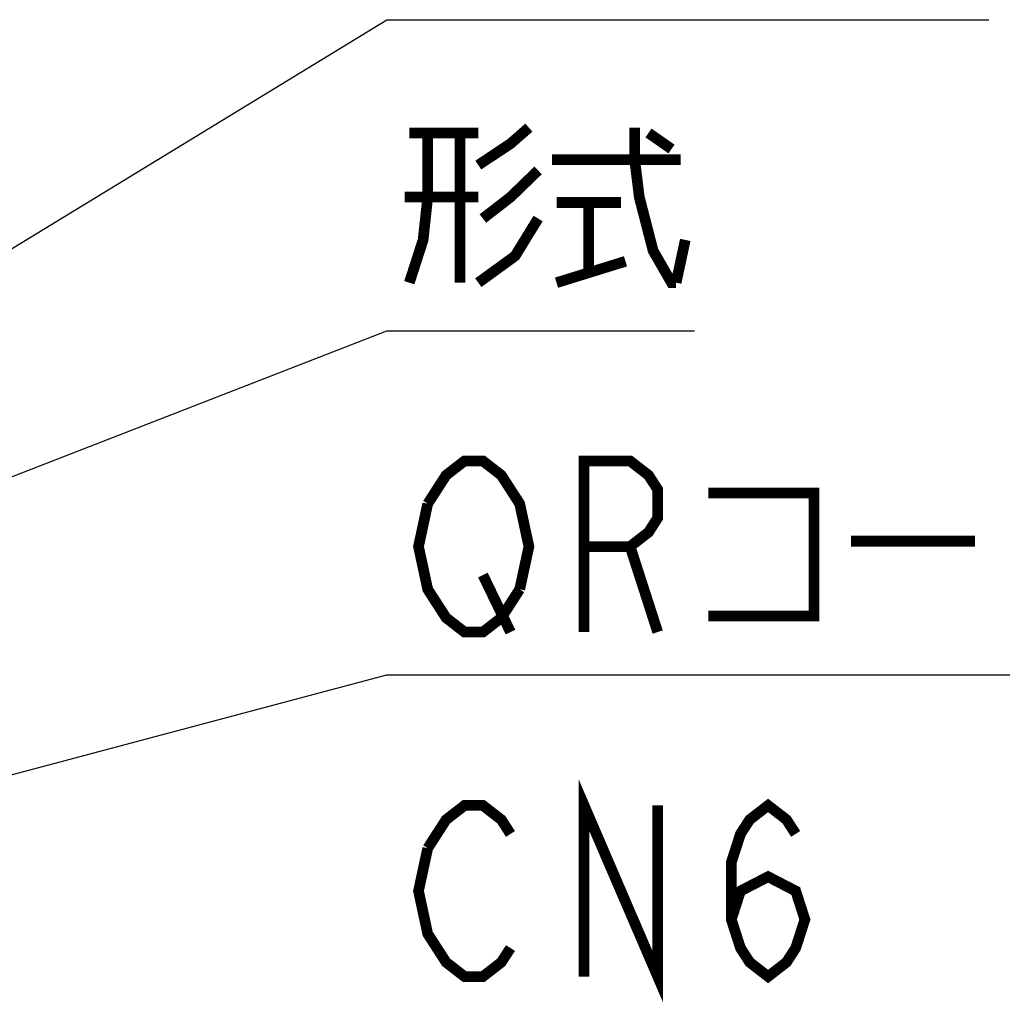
# Model space of a CAD drawing. Extents: x 0 to 840, y 0 to 594.
# Tile 13 of 22: x 461 to 498, y 416 to 453. Entities that reach past the tile are written whole.
import ezdxf

# ---------------------------------------------------------------- set-up
doc = ezdxf.new("R2010")
doc.units = 0
doc.header["$LTSCALE"] = 46.2
doc.layers.add('ALL_NOTE', color=7, linetype='CONTINUOUS')

msp = doc.modelspace()

# ---------------------------------------------------------------- linework, layer by layer
at = {"layer": 'ALL_NOTE', "color": 2, "linetype": 'CONTINUOUS'}
for p, q in [((439.5, 431.959), (474.5, 453.3)), ((474.5, 453.3), (475, 453.3)), ((475, 453.3), (497.016, 453.3)), ((439.5, 428.044), (474.5, 441.663)), ((474.5, 441.663), (475, 441.663)), ((475, 441.663), (486.008, 441.663)), ((428.286, 416.472), (474.5, 428.795)), ((474.5, 428.795), (475, 428.795)), ((475, 428.795), (502.52, 428.795))]:
    msp.add_line(p, q, dxfattribs=at)
at = {"layer": 'ALL_NOTE', "color": 2, "linetype": 'CONTINUOUS', "const_width": 0.4}
for points in [[(477.924, 447.863), (479.128, 448.663), (479.816, 449.263)], [(483.772, 449.263), (483.772, 448.063), (483.944, 446.663), (484.46, 444.663), (485.148, 443.463), (485.32, 443.463)], [(476.032, 449.063), (476.032, 446.663), (475.86, 445.063), (475.344, 443.463)], [(475.344, 449.063), (477.924, 449.063)], [(477.236, 449.063), (477.236, 443.463)], [(484.288, 449.063), (485.148, 448.463)], [(480.676, 448.063), (485.492, 448.063)], [(480.16, 447.663), (479.128, 446.663), (478.096, 445.863)], [(477.924, 446.663), (475.172, 446.663)], [(480.848, 446.463), (483.256, 446.463)], [(482.052, 446.463), (482.052, 443.863)], [(480.16, 445.863), (479.3, 444.463), (477.924, 443.463)], [(485.32, 443.463), (485.664, 445.063)], [(480.848, 443.463), (483.428, 444.263)], [(476.032, 435.195), (476.72, 436.262), (477.408, 436.795), (478.096, 436.795), (478.784, 436.262), (479.128, 435.728), (479.472, 435.195), (479.816, 433.595), (479.472, 431.995)], [(481.88, 430.395), (481.88, 436.795), (483.6, 436.795), (484.288, 436.262), (484.632, 435.728), (484.632, 434.662), (484.288, 434.128), (483.6, 433.595), (481.88, 433.595)], [(486.524, 435.595), (490.48, 435.595), (490.48, 430.995), (486.524, 430.995)], [(479.472, 431.995), (478.784, 430.928), (478.096, 430.395), (477.408, 430.395), (476.72, 430.928), (476.376, 431.462), (476.032, 431.995), (475.688, 433.595), (476.032, 435.195)], [(491.856, 433.795), (496.5, 433.795)], [(483.6, 433.595), (484.632, 430.395)], [(478.096, 432.528), (479.128, 430.395)], [(481.88, 417.51), (481.88, 423.91), (484.632, 417.51), (484.632, 423.91)], [(476.032, 422.31), (476.72, 423.377), (477.408, 423.91), (478.096, 423.91), (478.784, 423.377), (479.128, 422.844)], [(487.384, 419.644), (487.728, 420.71), (488.76, 421.244), (489.792, 420.71), (490.136, 419.644), (489.792, 418.577), (489.448, 418.044), (488.76, 417.51), (488.072, 418.044), (487.728, 418.577), (487.384, 419.644), (487.384, 421.777), (487.728, 422.844), (488.072, 423.377), (488.76, 423.91), (489.448, 423.377), (489.792, 422.844)], [(479.128, 418.577), (478.784, 418.044), (478.096, 417.51), (477.408, 417.51), (476.72, 418.044), (476.376, 418.577), (476.032, 419.11), (475.688, 420.71), (476.032, 422.31)]]:
    msp.add_lwpolyline(points, dxfattribs=at)

doc.saveas('drawing.dxf')
